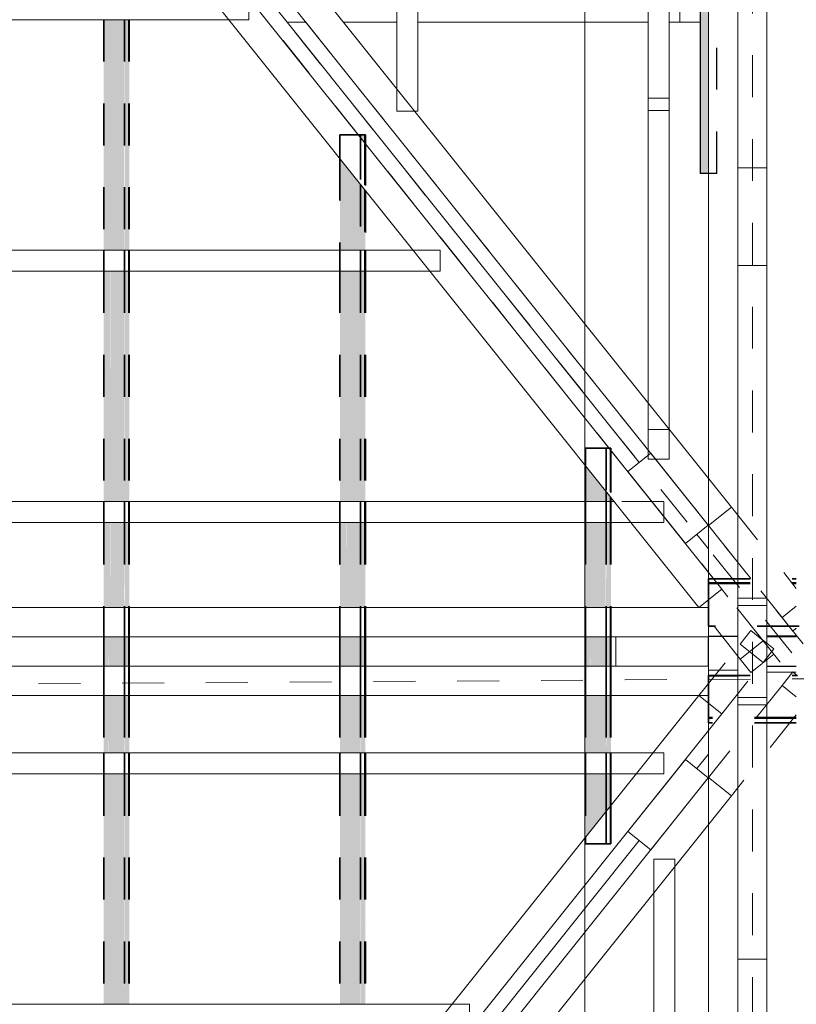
# Model space of a CAD drawing. Header units: metres. Extents: x -16.9 to 14.1, y -10.1 to 10.9.
# Tile 60 of 256: x -10.9 to -9, y -1.1 to 1.3. Entities that reach past the tile are written whole.
import ezdxf

# ---------------------------------------------------------------- set-up
doc = ezdxf.new("R2010")
doc.units = ezdxf.units.M
for name, pattern in [('Ligne de quadrillage', [0.022225, 0.0127, -0.003175, 0.003175, -0.003175]), ('Projeté', [0.003969, 0.002381, -0.001587]), ('Tiret', [0.00635, 0.003175, -0.003175])]:
    doc.linetypes.add(name, pattern=pattern)
for name, color, linetype, lineweight in [('A-FLOR-OVHD', 1, 'Projeté', 18), ('A-ROOF', 132, 'Continuous', 18), ('A-WALL', 113, 'Continuous', 25), ('A-WALL-HDLN', 110, 'Tiret', 25), ('A-WALL-PATT', 111, 'Continuous', 50), ('G-ANNO-SYMB', 111, 'Continuous', 9), ('S-BEAM', 12, 'Continuous', 18), ('S-BEAM-HDLN', 1, 'Tiret', 18), ('S-GRID', 1, 'Continuous', 9)]:
    doc.layers.add(name, color=color, linetype=linetype, lineweight=lineweight)

# ---------------------------------------------------------------- blocks, each defined once
blk = doc.blocks.new('Poutre - Bois de construction de dimensions courantes - 70 220-4728678-PH R_1 PROJET toiture basse')
at = {"layer": 'S-BEAM'}
for p, q in [((-9.1603, -0.339), (-9.1603, -0.119)), ((-9.1603, -0.119), (-9.0903, -0.119)), ((-9.0903, -0.119), (-9.0903, -0.339)), ((-9.0903, -0.339), (-9.1603, -0.339))]:
    blk.add_line(p, q, dxfattribs=at)
blk = doc.blocks.new('Poutre - Bois de construction de dimensions courantes - 70 220-4781432-PH R_1 PROJET toiture basse')
at = {"layer": 'S-BEAM'}
for p, q in [((-9.451, -0.194), (-9.231, -0.194)), ((-9.451, -0.264), (-9.451, -0.194)), ((-9.231, -0.194), (-9.231, -0.264)), ((-9.231, -0.264), (-9.451, -0.264))]:
    blk.add_line(p, q, dxfattribs=at)
blk = doc.blocks.new('Poutre - Bois de construction de dimensions courantes - 70 220-4781788-PH R_1 PROJET toiture basse')
at = {"layer": 'S-BEAM'}
for p, q in [((-9.4226, 0.2004), (-9.3679, 0.2441)), ((-9.3679, 0.2441), (-9.2304, 0.0723)), ((-9.2851, 0.0286), (-9.4226, 0.2004)), ((-9.2304, 0.0723), (-9.2851, 0.0286))]:
    blk.add_line(p, q, dxfattribs=at)
blk = doc.blocks.new('Murs 1 - Murs 1-5028472-PH R_1 PROJET toiture basse')
at = {"layer": 'A-WALL-PATT', "linetype": 'Tiret', "lineweight": 25}
blk.add_hatch(color=256, dxfattribs=at).paths.add_polyline_path([(-9.2303, 0.9121), (-9.2303, 5.0914), (-9.2502, 5.0914), (-9.2502, 0.9121)])
at = {"layer": 'A-WALL'}
for p in [(-9.2502, 5.0917), (-9.2303, 0.9121)]:
    blk.add_line(p, (-9.2502, 0.9121), dxfattribs=at)
at = {"layer": 'A-WALL-HDLN'}
for q in [(-9.2102, 5.0917), (-9.2302, 0.9121)]:
    blk.add_line((-9.2102, 0.9121), q, dxfattribs=at)

msp = doc.modelspace()

# ---------------------------------------------------------------- hatches: boundary and pattern name
at = {"layer": 'S-BEAM'}
h = msp.add_hatch(color=9, dxfattribs=at)
h.paths.add_polyline_path([(-10.6144, -2.2475), (-10.6144, -2.1476), (-10.6243, -2.16), (-10.6243, -2.2475)])
h.paths.add_polyline_path([(-10.6243, -2.0479), (-10.6144, -2.0356), (-10.6144, -1.721), (-10.6243, -1.721), (-10.6243, -1.7568)])
h.paths.add_polyline_path([(-10.6144, -1.671), (-10.6144, -1.121), (-10.6243, -1.121), (-10.6243, -1.671)])
h.paths.add_polyline_path([(-10.6243, -1.071), (-10.6144, -1.071), (-10.6144, -0.521), (-10.6243, -0.521), (-10.6243, -0.8883)])
h.paths.add_polyline_path([(-10.6243, -0.471), (-10.6144, -0.471), (-10.6144, -0.334), (-10.6243, -0.334)])
h.paths.add_polyline_path([(-10.6243, -0.264), (-10.6144, -0.264), (-10.6144, -0.194), (-10.6243, -0.194)])
h.paths.add_polyline_path([(-10.6144, -0.124), (-10.6144, 0.079), (-10.6243, 0.079), (-10.6243, -0.124)])
h.paths.add_polyline_path([(-10.6144, 0.129), (-10.6144, 0.679), (-10.6243, 0.679), (-10.6243, 0.129)])
h.paths.add_polyline_path([(-10.6243, 0.729), (-10.6144, 0.729), (-10.6144, 1.279), (-10.6243, 1.279), (-10.6243, 0.8486)])
h.paths.add_polyline_path([(-10.6243, 1.329), (-10.6144, 1.329), (-10.6144, 1.5776), (-10.6243, 1.59)])
h.paths.add_polyline_path([(-10.6144, 1.6896), (-10.6144, 1.7009), (-10.6234, 1.7009)])
h = msp.add_hatch(color=9, dxfattribs=at)
h.paths.add_polyline_path([(-10.6144, -2.2475), (-10.6129, -2.2475), (-10.6129, -2.1457), (-10.6144, -2.1476), (-10.6144, -2.1911)])
h.paths.add_polyline_path([(-10.6144, -2.0356), (-10.6129, -2.0337), (-10.6129, -1.721), (-10.6144, -1.721), (-10.6144, -1.7568)])
h.paths.add_polyline_path([(-10.6144, -1.671), (-10.6129, -1.671), (-10.6129, -1.121), (-10.6144, -1.121)])
h.paths.add_polyline_path([(-10.6129, -1.071), (-10.6129, -0.521), (-10.6144, -0.521), (-10.6144, -1.071)])
h.paths.add_polyline_path([(-10.6129, -0.471), (-10.6129, -0.334), (-10.6144, -0.334), (-10.6144, -0.471)])
h.paths.add_polyline_path([(-10.6129, -0.264), (-10.6129, -0.194), (-10.6144, -0.194), (-10.6144, -0.264)])
h.paths.add_polyline_path([(-10.6129, -0.124), (-10.6129, 0.079), (-10.6144, 0.079), (-10.6144, -0.124)])
h.paths.add_polyline_path([(-10.6144, 0.129), (-10.6129, 0.129), (-10.6129, 0.679), (-10.6144, 0.679)])
h.paths.add_polyline_path([(-10.6129, 0.729), (-10.6129, 1.279), (-10.6144, 1.279), (-10.6144, 0.729)])
h.paths.add_polyline_path([(-10.6144, 1.329), (-10.6129, 1.329), (-10.6129, 1.5757), (-10.6144, 1.5776)])
h.paths.add_polyline_path([(-10.6129, 1.6878), (-10.6129, 1.7009), (-10.6144, 1.7009), (-10.6144, 1.6896)])
h = msp.add_hatch(color=9, dxfattribs=at)
h.paths.add_polyline_path([(-10.6739, -2.2475), (-10.6632, -2.2475), (-10.6632, -2.2085), (-10.6739, -2.2219)])
h.paths.add_polyline_path([(-10.6739, -2.1098), (-10.6632, -2.0965), (-10.6632, -1.721), (-10.6739, -1.721), (-10.6739, -1.7568)])
h.paths.add_polyline_path([(-10.6739, -1.671), (-10.6632, -1.671), (-10.6632, -1.121), (-10.6739, -1.121)])
h.paths.add_polyline_path([(-10.6632, -1.071), (-10.6632, -0.521), (-10.6739, -0.521), (-10.6739, -1.071)])
h.paths.add_polyline_path([(-10.6739, -0.471), (-10.6632, -0.471), (-10.6632, -0.334), (-10.6739, -0.334)])
h.paths.add_polyline_path([(-10.6739, -0.264), (-10.6632, -0.264), (-10.6632, -0.194), (-10.6739, -0.194)])
h.paths.add_polyline_path([(-10.6632, -0.124), (-10.6632, 0.079), (-10.6739, 0.079), (-10.6739, -0.124)])
h.paths.add_polyline_path([(-10.6632, 0.129), (-10.6632, 0.679), (-10.6739, 0.679), (-10.6739, 0.129)])
h.paths.add_polyline_path([(-10.6632, 0.729), (-10.6632, 1.279), (-10.6739, 1.279), (-10.6739, 0.729)])
h.paths.add_polyline_path([(-10.6739, 1.329), (-10.6632, 1.329), (-10.6632, 1.6385), (-10.6739, 1.6519)])
h = msp.add_hatch(color=9, dxfattribs=at)
h.paths.add_polyline_path([(-10.6575, -2.2475), (-10.6575, -2.2014), (-10.6632, -2.2085), (-10.6632, -2.2475), (-10.6594, -2.2475)])
h.paths.add_polyline_path([(-10.6632, -2.0965), (-10.6575, -2.0894), (-10.6575, -1.721), (-10.6632, -1.721), (-10.6632, -1.7568)])
h.paths.add_polyline_path([(-10.6575, -1.671), (-10.6575, -1.121), (-10.6632, -1.121), (-10.6629, -1.671), (-10.6591, -1.671)])
h.paths.add_polyline_path([(-10.6608, -1.071), (-10.6575, -1.071), (-10.6575, -0.521), (-10.6632, -0.521), (-10.6627, -1.071), (-10.6614, -1.071)])
h.paths.add_polyline_path([(-10.6585, -0.471), (-10.6575, -0.471), (-10.6575, -0.334), (-10.6632, -0.334), (-10.6624, -0.471), (-10.6594, -0.471)])
h.paths.add_polyline_path([(-10.6614, -0.264), (-10.6575, -0.264), (-10.6575, -0.194), (-10.6632, -0.194), (-10.6623, -0.264)])
h.paths.add_polyline_path([(-10.6584, -0.124), (-10.6575, -0.124), (-10.6583, 0.079), (-10.6632, 0.079), (-10.6632, -0.124), (-10.6594, -0.124)])
h.paths.add_polyline_path([(-10.6594, 0.129), (-10.6575, 0.129), (-10.658, 0.679), (-10.6632, 0.679), (-10.6632, 0.129), (-10.6602, 0.129)])
h.paths.add_polyline_path([(-10.6619, 0.729), (-10.6575, 0.729), (-10.6577, 1.279), (-10.6632, 1.279), (-10.6632, 0.729)])
h.paths.add_polyline_path([(-10.6614, 1.329), (-10.6575, 1.329), (-10.6576, 1.6315), (-10.6632, 1.6385), (-10.6632, 1.329), (-10.6616, 1.329)])
h = msp.add_hatch(color=9, dxfattribs=at)
h.paths.add_polyline_path([(-10.6575, -2.2475), (-10.6256, -2.2475), (-10.6256, -2.1615), (-10.6575, -2.2014)])
h.paths.add_polyline_path([(-10.6575, -2.0894), (-10.6256, -2.0495), (-10.6256, -1.721), (-10.6575, -1.721), (-10.6575, -1.7568)])
h.paths.add_polyline_path([(-10.6256, -1.671), (-10.6256, -1.121), (-10.6575, -1.121), (-10.6575, -1.671)])
h.paths.add_polyline_path([(-10.6256, -1.071), (-10.6256, -0.521), (-10.6575, -0.521), (-10.6575, -1.071)])
h.paths.add_polyline_path([(-10.6575, -0.471), (-10.6256, -0.471), (-10.6256, -0.334), (-10.6575, -0.334)])
h.paths.add_polyline_path([(-10.6575, -0.264), (-10.6256, -0.264), (-10.6256, -0.194), (-10.6575, -0.194)])
h.paths.add_polyline_path([(-10.6256, -0.124), (-10.6256, 0.079), (-10.6575, 0.079), (-10.6575, -0.124)])
h.paths.add_polyline_path([(-10.6256, 0.129), (-10.6256, 0.679), (-10.6575, 0.679), (-10.6575, 0.129)])
h.paths.add_polyline_path([(-10.6256, 0.729), (-10.6256, 1.279), (-10.6575, 1.279), (-10.6575, 0.729)])
h.paths.add_polyline_path([(-10.6575, 1.329), (-10.6256, 1.329), (-10.6256, 1.5915), (-10.6575, 1.6314)])
h = msp.add_hatch(color=9, dxfattribs=at)
h.paths.add_polyline_path([(-10.6244, -2.2475), (-10.6243, -2.2475), (-10.6244, -2.1601), (-10.6256, -2.1615), (-10.6256, -2.2475)])
h.paths.add_polyline_path([(-10.6256, -2.0495), (-10.6243, -2.0479), (-10.6244, -1.721), (-10.6256, -1.721), (-10.6256, -1.7568)])
h.paths.add_polyline_path([(-10.6243, -1.671), (-10.6244, -1.121), (-10.6256, -1.121), (-10.6254, -1.671), (-10.6244, -1.671)])
h.paths.add_polyline_path([(-10.6243, -1.071), (-10.6251, -0.521), (-10.6256, -0.521), (-10.6252, -1.071), (-10.6244, -1.071)])
h.paths.add_polyline_path([(-10.6244, -0.471), (-10.6243, -0.471), (-10.625, -0.334), (-10.6256, -0.334), (-10.6251, -0.471)])
h.paths.add_polyline_path([(-10.625, -0.264), (-10.6243, -0.264), (-10.625, -0.194), (-10.6256, -0.194), (-10.6256, -0.264)])
h.paths.add_polyline_path([(-10.6244, -0.124), (-10.6243, -0.124), (-10.6249, 0.079), (-10.6256, 0.079), (-10.625, -0.124), (-10.6244, -0.124)])
h.paths.add_polyline_path([(-10.6249, 0.129), (-10.6243, 0.129), (-10.6247, 0.679), (-10.6256, 0.679), (-10.6256, 0.129)])
h.paths.add_polyline_path([(-10.6244, 0.729), (-10.6243, 0.729), (-10.6246, 1.279), (-10.6256, 1.279), (-10.6247, 0.729)])
h.paths.add_polyline_path([(-10.6243, 1.329), (-10.6243, 1.329), (-10.6245, 1.5901), (-10.6256, 1.5915), (-10.6256, 1.329), (-10.6244, 1.329)])
h = msp.add_hatch(color=9, dxfattribs=at)
h.paths.add_polyline_path([(-10.0938, -1.5096), (-10.0618, -1.5096), (-10.0618, -1.4571), (-10.0938, -1.497)])
h.paths.add_polyline_path([(-10.0938, -1.385), (-10.0618, -1.3451), (-10.0618, -1.121), (-10.0938, -1.121)])
h.paths.add_polyline_path([(-10.0938, -1.071), (-10.0618, -1.071), (-10.0618, -0.521), (-10.0938, -0.521), (-10.0938, -0.8883)])
h.paths.add_polyline_path([(-10.0618, -0.471), (-10.0618, -0.334), (-10.0938, -0.3343), (-10.0938, -0.471)])
h.paths.add_polyline_path([(-10.0618, -0.264), (-10.0618, -0.194), (-10.0938, -0.194), (-10.0938, -0.264)])
h.paths.add_polyline_path([(-10.0938, -0.124), (-10.0618, -0.124), (-10.0618, 0.079), (-10.0938, 0.079), (-10.0938, -0.0199)])
h.paths.add_polyline_path([(-10.0618, 0.129), (-10.0618, 0.679), (-10.0938, 0.679), (-10.0938, 0.129)])
h.paths.add_polyline_path([(-10.0938, 0.729), (-10.0618, 0.729), (-10.0618, 0.8871), (-10.0938, 0.927), (-10.0938, 0.8486)])
h.paths.add_polyline_path([(-10.0618, 0.9991), (-10.0618, 1.0041), (-10.0658, 1.0041)])
h = msp.add_hatch(color=9, dxfattribs=at)
h.paths.add_polyline_path([(-10.0606, -1.5096), (-10.0607, -1.4557), (-10.0618, -1.4571), (-10.0618, -1.5096), (-10.0607, -1.5096)])
h.paths.add_polyline_path([(-10.0618, -1.3451), (-10.0606, -1.3435), (-10.0607, -1.121), (-10.0618, -1.121)])
h.paths.add_polyline_path([(-10.0606, -1.071), (-10.0614, -0.521), (-10.0618, -0.521), (-10.0616, -1.071), (-10.0607, -1.071)])
h.paths.add_polyline_path([(-10.0607, -0.471), (-10.0606, -0.471), (-10.0613, -0.334), (-10.0618, -0.3343), (-10.0614, -0.471), (-10.0607, -0.471)])
h.paths.add_polyline_path([(-10.0607, -0.264), (-10.0606, -0.264), (-10.0612, -0.194), (-10.0618, -0.194), (-10.0613, -0.264), (-10.0607, -0.264)])
h.paths.add_polyline_path([(-10.0618, -0.124), (-10.0606, -0.124), (-10.0611, 0.079), (-10.0618, 0.079), (-10.0618, -0.0199)])
h.paths.add_polyline_path([(-10.0611, 0.129), (-10.0606, 0.129), (-10.0609, 0.679), (-10.0618, 0.679), (-10.0618, 0.129)])
h.paths.add_polyline_path([(-10.0606, 0.729), (-10.0608, 0.8858), (-10.0618, 0.8871), (-10.0618, 0.729), (-10.0606, 0.729)])
h.paths.add_polyline_path([(-10.0606, 0.9976), (-10.0607, 1.0041), (-10.0618, 1.0041), (-10.0618, 0.9991), (-10.0607, 0.9977)])
h = msp.add_hatch(color=9, dxfattribs=at)
h.paths.add_polyline_path([(-10.0507, -1.5096), (-10.0507, -1.4432), (-10.0606, -1.4556), (-10.0606, -1.5096)])
h.paths.add_polyline_path([(-10.0606, -1.3435), (-10.0507, -1.3312), (-10.0507, -1.121), (-10.0606, -1.121)])
h.paths.add_polyline_path([(-10.0606, -1.071), (-10.0507, -1.071), (-10.0507, -0.521), (-10.0606, -0.521), (-10.0606, -0.8883)])
h.paths.add_polyline_path([(-10.0606, -0.471), (-10.0507, -0.471), (-10.0507, -0.334), (-10.0606, -0.3343)])
h.paths.add_polyline_path([(-10.0606, -0.264), (-10.0507, -0.264), (-10.0507, -0.194), (-10.0606, -0.194), (-10.0606, -0.2111)])
h.paths.add_polyline_path([(-10.0606, -0.124), (-10.0507, -0.124), (-10.0507, 0.079), (-10.0606, 0.079), (-10.0606, -0.0785)])
h.paths.add_polyline_path([(-10.0606, 0.129), (-10.0507, 0.129), (-10.0507, 0.679), (-10.0606, 0.679)])
h.paths.add_polyline_path([(-10.0606, 0.729), (-10.0507, 0.729), (-10.0507, 0.8732), (-10.0606, 0.8856), (-10.0606, 0.8486)])
h.paths.add_polyline_path([(-10.0507, 0.9852), (-10.0507, 1.0041), (-10.0606, 1.0041), (-10.0606, 0.9976)])
h = msp.add_hatch(color=9, dxfattribs=at)
h.paths.add_polyline_path([(-10.0507, -1.5096), (-10.0492, -1.5096), (-10.0492, -1.4413), (-10.0507, -1.4432)])
h.paths.add_polyline_path([(-10.0507, -1.3312), (-10.0492, -1.3293), (-10.0492, -1.121), (-10.0507, -1.121)])
h.paths.add_polyline_path([(-10.0507, -1.071), (-10.0492, -1.071), (-10.0492, -0.521), (-10.0507, -0.521), (-10.0507, -0.8883)])
h.paths.add_polyline_path([(-10.0492, -0.471), (-10.0492, -0.334), (-10.0507, -0.3343), (-10.0507, -0.471)])
h.paths.add_polyline_path([(-10.0492, -0.264), (-10.0492, -0.194), (-10.0507, -0.194), (-10.0507, -0.264)])
h.paths.add_polyline_path([(-10.0492, -0.124), (-10.0492, 0.079), (-10.0507, 0.079), (-10.0507, -0.124)])
h.paths.add_polyline_path([(-10.0492, 0.129), (-10.0492, 0.679), (-10.0507, 0.679), (-10.0507, 0.129)])
h.paths.add_polyline_path([(-10.0492, 0.729), (-10.0492, 0.8713), (-10.0507, 0.8732), (-10.0507, 0.729)])
h.paths.add_polyline_path([(-10.0492, 0.9834), (-10.0492, 1.0041), (-10.0507, 1.0041), (-10.0507, 0.9852)])
h = msp.add_hatch(color=9, dxfattribs=at)
h.paths.add_polyline_path([(-10.1038, -1.5096), (-10.0994, -1.5096), (-10.0994, -1.5041)])
h.paths.add_polyline_path([(-10.1101, -1.4054), (-10.0994, -1.3921), (-10.0994, -1.121), (-10.1101, -1.121)])
h.paths.add_polyline_path([(-10.0994, -1.071), (-10.0994, -0.521), (-10.1101, -0.521), (-10.1101, -1.071)])
h.paths.add_polyline_path([(-10.0994, -0.471), (-10.0994, -0.334), (-10.1101, -0.3343), (-10.1101, -0.471)])
h.paths.add_polyline_path([(-10.1101, -0.264), (-10.0994, -0.264), (-10.0994, -0.194), (-10.1101, -0.194), (-10.1101, -0.2468)])
h.paths.add_polyline_path([(-10.0994, -0.124), (-10.0994, 0.079), (-10.1101, 0.079), (-10.1101, -0.124)])
h.paths.add_polyline_path([(-10.0994, 0.129), (-10.0994, 0.679), (-10.1101, 0.679), (-10.1101, 0.129)])
h.paths.add_polyline_path([(-10.0994, 0.729), (-10.0994, 0.9341), (-10.1101, 0.9475), (-10.1101, 0.729)])
h = msp.add_hatch(color=9, dxfattribs=at)
h.paths.add_polyline_path([(-10.0938, -1.5096), (-10.0938, -1.497), (-10.0994, -1.5041), (-10.0994, -1.5096), (-10.0956, -1.5096)])
h.paths.add_polyline_path([(-10.0994, -1.3921), (-10.0938, -1.385), (-10.0938, -1.121), (-10.0994, -1.121)])
h.paths.add_polyline_path([(-10.0977, -1.071), (-10.0938, -1.071), (-10.0938, -0.521), (-10.0994, -0.521), (-10.0991, -1.071)])
h.paths.add_polyline_path([(-10.0994, -0.471), (-10.0938, -0.471), (-10.0938, -0.334), (-10.0994, -0.3343)])
h.paths.add_polyline_path([(-10.0986, -0.264), (-10.0938, -0.264), (-10.0938, -0.194), (-10.0994, -0.194), (-10.0994, -0.264)])
h.paths.add_polyline_path([(-10.0966, -0.124), (-10.0938, -0.124), (-10.0945, 0.079), (-10.0994, 0.079), (-10.0994, -0.124), (-10.0977, -0.124)])
h.paths.add_polyline_path([(-10.0938, 0.129), (-10.094, 0.679), (-10.0994, 0.679), (-10.0994, 0.129), (-10.0944, 0.129)])
h.paths.add_polyline_path([(-10.094, 0.729), (-10.0938, 0.729), (-10.0938, 0.9271), (-10.0994, 0.9341), (-10.0994, 0.729), (-10.0956, 0.729)])
h = msp.add_hatch(color=9, dxfattribs=at)
h.paths.add_polyline_path([(-9.4742, -0.6108), (-9.4643, -0.5984), (-9.4643, -0.521), (-9.4742, -0.521), (-9.4742, -0.5298)])
h.paths.add_polyline_path([(-9.4742, -0.471), (-9.4643, -0.471), (-9.4643, -0.334), (-9.4742, -0.3343), (-9.4742, -0.4541)])
h.paths.add_polyline_path([(-9.4643, -0.264), (-9.4643, -0.194), (-9.4742, -0.194), (-9.4742, -0.264)])
h.paths.add_polyline_path([(-9.4742, -0.124), (-9.4643, -0.124), (-9.4643, 0.079), (-9.4742, 0.079), (-9.4742, -0.0199)])
h.paths.add_polyline_path([(-9.4742, 0.129), (-9.4643, 0.129), (-9.4643, 0.1405), (-9.4742, 0.1529)])
h.paths.add_polyline_path([(-9.4643, 0.2525), (-9.4643, 0.2561), (-9.4672, 0.2561)])
h = msp.add_hatch(color=9, dxfattribs=at)
h.paths.add_polyline_path([(-9.4643, -0.5984), (-9.4628, -0.5966), (-9.4628, -0.521), (-9.4643, -0.521), (-9.4643, -0.5298)])
h.paths.add_polyline_path([(-9.4628, -0.471), (-9.4628, -0.334), (-9.4643, -0.3343), (-9.4643, -0.471)])
h.paths.add_polyline_path([(-9.4628, -0.264), (-9.4628, -0.194), (-9.4643, -0.194), (-9.4643, -0.264)])
h.paths.add_polyline_path([(-9.4628, -0.124), (-9.4628, 0.079), (-9.4643, 0.079), (-9.4643, -0.124)])
h.paths.add_polyline_path([(-9.4643, 0.129), (-9.4628, 0.129), (-9.4628, 0.1386), (-9.4643, 0.1405)])
h.paths.add_polyline_path([(-9.4628, 0.2507), (-9.4628, 0.2561), (-9.4643, 0.2561), (-9.4643, 0.2525)])
h = msp.add_hatch(color=9, dxfattribs=at)
h.paths.add_polyline_path([(-9.5237, -0.6727), (-9.513, -0.6593), (-9.513, -0.521), (-9.5237, -0.521), (-9.5237, -0.5298)])
h.paths.add_polyline_path([(-9.513, -0.471), (-9.513, -0.334), (-9.5237, -0.3343), (-9.5237, -0.471)])
h.paths.add_polyline_path([(-9.513, -0.264), (-9.513, -0.194), (-9.5237, -0.194), (-9.5237, -0.264)])
h.paths.add_polyline_path([(-9.5237, -0.124), (-9.513, -0.124), (-9.513, 0.079), (-9.5237, 0.079), (-9.5237, -0.0199)])
h.paths.add_polyline_path([(-9.513, 0.129), (-9.513, 0.2014), (-9.5237, 0.2148), (-9.5237, 0.129)])
h = msp.add_hatch(color=9, dxfattribs=at)
h.paths.add_polyline_path([(-9.513, -0.6593), (-9.5074, -0.6523), (-9.5074, -0.521), (-9.513, -0.521), (-9.513, -0.5298)])
h.paths.add_polyline_path([(-9.5088, -0.471), (-9.5074, -0.471), (-9.5074, -0.334), (-9.513, -0.3343), (-9.5126, -0.471), (-9.5092, -0.471)])
h.paths.add_polyline_path([(-9.5092, -0.264), (-9.5074, -0.264), (-9.5074, -0.194), (-9.513, -0.194), (-9.5123, -0.264), (-9.5104, -0.264)])
h.paths.add_polyline_path([(-9.5081, -0.124), (-9.5074, -0.124), (-9.5077, 0.079), (-9.513, 0.079), (-9.513, -0.124), (-9.5092, -0.124)])
h.paths.add_polyline_path([(-9.5095, 0.129), (-9.5074, 0.129), (-9.5075, 0.1945), (-9.513, 0.2014), (-9.513, 0.129), (-9.5113, 0.129)])
h = msp.add_hatch(color=9, dxfattribs=at)
h.paths.add_polyline_path([(-9.5074, -0.6523), (-9.4754, -0.6124), (-9.4754, -0.521), (-9.5074, -0.521), (-9.5074, -0.5298)])
h.paths.add_polyline_path([(-9.4754, -0.471), (-9.4754, -0.334), (-9.5074, -0.3343), (-9.5074, -0.471)])
h.paths.add_polyline_path([(-9.4754, -0.264), (-9.4754, -0.194), (-9.5074, -0.194), (-9.5074, -0.264)])
h.paths.add_polyline_path([(-9.5074, -0.124), (-9.4754, -0.124), (-9.4754, 0.079), (-9.5074, 0.079), (-9.5074, -0.0199)])
h.paths.add_polyline_path([(-9.4754, 0.129), (-9.4754, 0.1544), (-9.5074, 0.1943), (-9.5074, 0.129)])
h = msp.add_hatch(color=9, dxfattribs=at)
h.paths.add_polyline_path([(-9.4754, -0.6124), (-9.4742, -0.6108), (-9.4743, -0.521), (-9.4754, -0.521), (-9.4754, -0.5298)])
h.paths.add_polyline_path([(-9.4743, -0.471), (-9.4742, -0.471), (-9.475, -0.334), (-9.4754, -0.3343), (-9.4752, -0.471), (-9.4743, -0.471)])
h.paths.add_polyline_path([(-9.4743, -0.264), (-9.4742, -0.264), (-9.4748, -0.194), (-9.4754, -0.194), (-9.4749, -0.264), (-9.4743, -0.264)])
h.paths.add_polyline_path([(-9.4743, -0.124), (-9.4742, -0.124), (-9.4745, 0.079), (-9.4754, 0.079), (-9.4748, -0.124)])
h.paths.add_polyline_path([(-9.4743, 0.129), (-9.4742, 0.129), (-9.4744, 0.1531), (-9.4754, 0.1544), (-9.4754, 0.129), (-9.4745, 0.129)])

# ---------------------------------------------------------------- linework, layer by layer
at = {"layer": 'A-FLOR-OVHD'}
for p, q in [((-9.004, -0.2106), (-13.5434, 5.4615)), ((-9.0313, -0.2325), (-13.5707, 5.4396)), ((-9.0587, -0.2543), (-13.598, 5.4177))]:
    msp.add_line(p, q, dxfattribs=at)
at = {"layer": 'A-ROOF'}
for p, q in [((-11.1727, 2.4432), (-10.2362, 1.273)), ((-9.2986, 1.5205), (-9.2986, 1.273)), ((-9.3952, 0.2222), (-10.2362, 1.273)), ((-10.1914, 1.273), (-10.2362, 1.273)), ((-10.1017, 1.273), (-9.9738, 1.273)), ((-9.9238, 1.273), (-9.3738, 1.273)), ((-9.3238, 1.273), (-9.2502, 1.273)), ((-9.2578, 0.0505), (-9.2303, 0.0161)), ((-9.2303, -0.4741), (-9.2578, -0.5084)), ((-9.3952, -0.6802), (-10.0492, -1.4974))]:
    msp.add_line(p, q, dxfattribs=at)
at = {"layer": 'G-ANNO-SYMB'}
msp.add_line((-9.5252, 7.6863), (-9.5252, -8.0755), dxfattribs=at)
at = {"layer": 'S-BEAM'}
for p, q in [((-9.9738, 5.089), (-9.9738, 1.1132)), ((-9.9238, 5.0892), (-9.9238, 1.0609)), ((-9.3738, 5.0913), (-9.3738, 1.0632)), ((-9.3238, 5.0915), (-9.3238, 1.0632)), ((-9.1754, 0.1155), (-11.6282, 3.1804)), ((-9.2303, -3.3413), (-9.2303, 3.163)), ((-9.1603, -3.3413), (-9.1603, 3.163)), ((-9.0903, 3.163), (-9.0903, -2.2673)), ((-11.779, 3.1448), (-9.1983, -0.0799)), ((-9.23, 0.0718), (-11.6829, 3.1367)), ((-11.8336, 3.101), (-9.2529, -0.1236)), ((-10.3755, 1.279), (-12.7987, 1.279)), ((-9.9319, 1.0609), (-9.9238, 1.0609)), ((-9.3738, 1.0622), (-9.3738, 1.0632)), ((-9.3238, 1.0622), (-9.3738, 1.0622)), ((-9.3738, 1.0622), (-9.3738, 0.97)), ((-9.3238, 1.0632), (-9.3238, 1.0622)), ((-9.3238, 1.0622), (-9.3238, 0.97)), ((-9.3738, 0.97), (-9.3738, 0.3635)), ((-9.3238, 0.97), (-9.3238, 0.301)), ((-9.9353, 0.729), (-12.795, 0.729)), ((-9.8953, 0.679), (-12.7947, 0.679)), ((-9.3738, 0.2515), (-9.3738, 0.2394)), ((-9.4551, 0.129), (-12.7911, 0.129)), ((-9.23, 0.0718), (-9.1754, 0.1155)), ((-9.4151, 0.079), (-12.7908, 0.079)), ((-9.2529, -0.1236), (-9.1983, -0.0799)), ((-9.0903, -0.1017), (-9.1603, -0.1017)), ((-9.1603, -0.1017), (-9.1603, -0.119)), ((-9.0903, -0.119), (-9.0903, -0.1017)), ((-11.8192, -0.124), (-9.2303, -0.124)), ((-9.2303, -0.194), (-9.2303, -0.124)), ((-9.1603, -0.119), (-9.0903, -0.119)), ((-11.8192, -0.194), (-9.2303, -0.194)), ((-9.2303, -0.264), (-11.8192, -0.264)), ((-9.2303, -0.334), (-9.2303, -0.264)), ((-9.2303, -0.334), (-11.8192, -0.334)), ((-9.2529, -0.3343), (-10.8492, -2.3289)), ((-9.1983, -0.3781), (-9.2529, -0.3343)), ((-9.1603, -0.339), (-9.1603, -0.3562)), ((-9.0903, -0.339), (-9.1603, -0.339)), ((-9.0903, -0.3562), (-9.0903, -0.339)), ((-9.1603, -0.3562), (-9.0903, -0.3562)), ((-9.1983, -0.3781), (-10.7583, -2.3273)), ((-9.3623, -0.471), (-12.7872, -0.471)), ((-9.4023, -0.521), (-12.7869, -0.521)), ((-10.6674, -2.3258), (-9.23, -0.5298)), ((-9.1754, -0.5735), (-9.23, -0.5298)), ((-10.5765, -2.3243), (-9.1754, -0.5735)), ((-9.3102, -0.7419), (-9.3102, -5.5326)), ((-9.3602, -0.8044), (-9.3602, -5.5329)), ((-9.8425, -1.071), (-12.7832, -1.071))]:
    msp.add_line(p, q, dxfattribs=at)
at = {"layer": 'S-BEAM', "color": 1, "linetype": 'Tiret', "lineweight": 35}
for p, q in [((-10.6739, 1.279), (-10.6739, 0.729)), ((-10.6242, 1.279), (-10.6242, 0.729)), ((-10.6144, 1.279), (-10.6144, 0.729)), ((-10.6129, 1.279), (-10.6129, 0.729)), ((-10.0618, 1.0041), (-10.0658, 1.0041)), ((-10.0605, 1.0041), (-10.0618, 1.0041)), ((-10.0605, 1.0041), (-10.0605, 0.9975)), ((-10.0507, 1.0041), (-10.0605, 1.0041)), ((-10.0492, 1.0041), (-10.0507, 1.0041)), ((-10.0507, 1.0041), (-10.0507, 0.9852)), ((-10.0492, 1.0041), (-10.0492, 0.9834)), ((-10.1101, 0.9475), (-10.1101, 0.729)), ((-10.0605, 0.8855), (-10.0605, 0.729)), ((-10.0507, 0.8732), (-10.0507, 0.729)), ((-10.0492, 0.8713), (-10.0492, 0.729)), ((-10.6739, 0.679), (-10.6739, 0.129)), ((-10.6242, 0.679), (-10.6242, 0.129)), ((-10.6144, 0.679), (-10.6144, 0.129)), ((-10.6129, 0.679), (-10.6129, 0.129)), ((-10.1101, 0.679), (-10.1101, 0.129)), ((-10.0605, 0.679), (-10.0605, 0.129)), ((-10.0507, 0.679), (-10.0507, 0.129)), ((-10.0492, 0.679), (-10.0492, 0.129)), ((-9.4643, 0.2561), (-9.4672, 0.2561)), ((-9.4628, 0.2561), (-9.4643, 0.2561)), ((-9.4643, 0.2561), (-9.4643, 0.2525)), ((-9.4628, 0.2561), (-9.4628, 0.2507)), ((-9.5237, 0.2148), (-9.5237, 0.129)), ((-9.4741, 0.1527), (-9.4741, 0.129)), ((-9.4643, 0.1405), (-9.4643, 0.129)), ((-9.4628, 0.1386), (-9.4628, 0.129)), ((-10.6739, 0.079), (-10.6739, -0.124)), ((-10.6242, 0.079), (-10.6242, -0.124)), ((-10.6144, 0.079), (-10.6144, -0.124)), ((-10.6129, 0.079), (-10.6129, -0.124)), ((-10.1101, 0.079), (-10.1101, -0.124)), ((-10.0605, 0.079), (-10.0605, -0.124)), ((-10.0507, 0.079), (-10.0507, -0.124)), ((-10.0492, 0.079), (-10.0492, -0.124)), ((-9.5237, 0.079), (-9.5237, -0.124)), ((-9.4741, 0.079), (-9.4741, -0.124)), ((-9.4643, 0.079), (-9.4643, -0.124)), ((-9.4628, 0.079), (-9.4628, -0.124)), ((-10.6739, -0.194), (-10.6739, -0.264)), ((-10.6242, -0.194), (-10.6242, -0.264)), ((-10.6144, -0.194), (-10.6144, -0.264)), ((-10.6129, -0.194), (-10.6129, -0.264)), ((-10.1101, -0.194), (-10.1101, -0.264)), ((-10.0605, -0.194), (-10.0605, -0.264)), ((-10.0507, -0.194), (-10.0507, -0.264)), ((-10.0492, -0.194), (-10.0492, -0.264)), ((-9.5237, -0.194), (-9.5237, -0.264)), ((-9.4741, -0.194), (-9.4741, -0.264)), ((-9.4643, -0.194), (-9.4643, -0.264)), ((-9.4628, -0.194), (-9.4628, -0.264)), ((-10.6739, -0.334), (-10.6739, -0.471)), ((-10.6242, -0.334), (-10.6242, -0.471)), ((-10.6144, -0.334), (-10.6144, -0.471)), ((-10.6129, -0.334), (-10.6129, -0.471)), ((-10.1101, -0.334), (-10.1101, -0.471)), ((-10.0605, -0.334), (-10.0605, -0.471)), ((-10.0507, -0.334), (-10.0507, -0.471)), ((-10.0492, -0.334), (-10.0492, -0.471)), ((-9.5237, -0.334), (-9.5237, -0.471)), ((-9.4741, -0.334), (-9.4741, -0.471)), ((-9.4643, -0.334), (-9.4643, -0.471)), ((-9.4628, -0.334), (-9.4628, -0.471)), ((-10.6739, -0.521), (-10.6739, -1.071)), ((-10.6242, -0.521), (-10.6242, -1.071)), ((-10.6144, -0.521), (-10.6144, -1.071)), ((-10.6129, -0.521), (-10.6129, -1.071)), ((-10.1101, -0.521), (-10.1101, -1.071)), ((-10.0605, -0.521), (-10.0605, -1.071)), ((-10.0507, -0.521), (-10.0507, -1.071)), ((-10.0492, -0.521), (-10.0492, -1.071)), ((-9.5237, -0.521), (-9.5237, -0.6727)), ((-9.4741, -0.521), (-9.4741, -0.6107)), ((-9.4643, -0.521), (-9.4643, -0.5984)), ((-9.4628, -0.521), (-9.4628, -0.5966))]:
    msp.add_line(p, q, dxfattribs=at)
at = {"layer": 'S-BEAM-HDLN'}
for p, q in [((-10.3278, 1.279), (-10.3278, 1.329)), ((-10.3278, 1.279), (-10.3754, 1.279)), ((-9.9738, 1.1132), (-9.9738, 1.0609)), ((-9.3738, 1.0918), (-9.3238, 1.0918)), ((-9.9738, 1.0609), (-9.932, 1.0609)), ((-9.0903, 0.9258), (-9.1603, 0.9258)), ((-9.8707, 0.729), (-9.9353, 0.729)), ((-9.8707, 0.679), (-9.8707, 0.729)), ((-9.1603, 0.6921), (-9.0903, 0.6921)), ((-9.8707, 0.679), (-9.8953, 0.679)), ((-9.3738, 0.3635), (-9.3738, 0.3006)), ((-9.3738, 0.3006), (-9.3738, 0.2515)), ((-9.3738, 0.3006), (-9.3238, 0.3006)), ((-9.3238, 0.301), (-9.3238, 0.3006)), ((-9.3238, 0.3006), (-9.3238, 0.2301)), ((-9.3738, 0.2393), (-9.3738, 0.2301)), ((-9.3738, 0.2301), (-9.3238, 0.2301)), ((-9.3368, 0.129), (-9.4551, 0.129)), ((-9.3368, 0.129), (-9.3368, 0.079)), ((-9.3367, 0.079), (-9.3367, 0.129)), ((-9.3367, 0.129), (-9.3367, 0.129)), ((-9.1753, 0.1155), (-9.0203, -0.0782)), ((-9.3368, 0.079), (-9.4151, 0.079)), ((-9.3367, 0.079), (-9.3367, 0.079)), ((-9.23, 0.0718), (-9.0542, -0.1479)), ((-9.0996, -0.2031), (-9.1983, -0.0799)), ((-9.1543, -0.2469), (-9.2529, -0.1237)), ((-9.0203, -0.1208), (-9.0542, -0.1479)), ((-9.0541, -0.148), (-9.0284, -0.1801)), ((-9.1285, -0.1789), (-9.1543, -0.2111)), ((-9.1023, -0.1999), (-9.1285, -0.1789)), ((-9.0284, -0.1801), (-9.0203, -0.1736)), ((-9.2529, -0.3343), (-9.1543, -0.2111)), ((-9.1603, -0.1926), (-9.2303, -0.1926)), ((-9.2303, -0.1935), (-9.1603, -0.1935)), ((-9.0996, -0.2031), (-9.1543, -0.2469)), ((-9.1543, -0.2111), (-9.0996, -0.2548)), ((-9.0739, -0.2226), (-9.102, -0.2002)), ((-9.0739, -0.2353), (-9.0996, -0.2032)), ((-9.0203, -0.1918), (-9.0903, -0.1918)), ((-9.0903, -0.1927), (-9.0203, -0.1927)), ((-9.0203, -0.194), (-9.0903, -0.194)), ((-9.0996, -0.2548), (-9.0739, -0.2226)), ((-9.1983, -0.378), (-9.0996, -0.2548)), ((-9.1543, -0.2469), (-9.1285, -0.2791)), ((-9.1285, -0.2791), (-9.1023, -0.258)), ((-9.102, -0.2578), (-9.0739, -0.2353)), ((-9.1603, -0.2737), (-9.2303, -0.2737)), ((-9.0203, -0.264), (-9.0903, -0.264)), ((-9.0203, -0.2645), (-9.0903, -0.2645)), ((-9.0903, -0.2785), (-9.0203, -0.2785)), ((-9.0284, -0.2778), (-9.0541, -0.31)), ((-9.0203, -0.2843), (-9.0284, -0.2778)), ((-9.2303, -0.2877), (-9.1603, -0.2877)), ((-9.0542, -0.31), (-9.23, -0.5297)), ((-9.0542, -0.31), (-9.0203, -0.3371)), ((-9.0203, -0.3798), (-9.1753, -0.5735)), ((-9.3368, -0.471), (-9.3623, -0.471)), ((-9.3368, -0.471), (-9.3368, -0.521)), ((-9.3367, -0.521), (-9.3367, -0.471)), ((-9.3367, -0.471), (-9.3367, -0.471)), ((-9.3368, -0.521), (-9.4023, -0.521)), ((-9.3367, -0.521), (-9.3367, -0.521)), ((-9.3102, -0.7243), (-9.3602, -0.7243)), ((-9.3602, -0.7243), (-9.3602, -0.8044)), ((-9.3102, -0.7243), (-9.3102, -0.7419)), ((-9.0903, -0.9632), (-9.1603, -0.9632)), ((-9.8005, -1.071), (-9.8424, -1.071)), ((-9.8005, -1.121), (-9.8005, -1.071))]:
    msp.add_line(p, q, dxfattribs=at)
at = {"layer": 'S-BEAM-HDLN', "lineweight": 35}
for p, q in [((-10.0994, 1.0041), (-10.1101, 1.0041)), ((-10.1101, 1.0041), (-10.1101, 0.9475)), ((-10.0938, 1.0041), (-10.0994, 1.0041)), ((-10.0659, 1.0041), (-10.0938, 1.0041)), ((-10.0605, 0.9974), (-10.0605, 0.8855)), ((-10.0507, 0.9852), (-10.0507, 0.8733)), ((-10.0492, 0.9833), (-10.0492, 0.8714)), ((-10.6739, 0.729), (-10.6739, 0.6791)), ((-10.6242, 0.729), (-10.6242, 0.6791)), ((-10.6144, 0.729), (-10.6144, 0.6791)), ((-10.6129, 0.729), (-10.6129, 0.6791)), ((-10.1101, 0.729), (-10.1101, 0.6791)), ((-10.0605, 0.729), (-10.0605, 0.6791)), ((-10.0507, 0.729), (-10.0507, 0.6791)), ((-10.0492, 0.729), (-10.0492, 0.6791)), ((-9.513, 0.2561), (-9.5237, 0.2561)), ((-9.5237, 0.2561), (-9.5237, 0.2148)), ((-9.5074, 0.2561), (-9.513, 0.2561)), ((-9.4754, 0.2561), (-9.5074, 0.2561)), ((-9.4741, 0.2561), (-9.4754, 0.2561)), ((-9.4741, 0.2561), (-9.4741, 0.1528)), ((-9.4672, 0.2561), (-9.4741, 0.2561)), ((-9.4643, 0.2525), (-9.4643, 0.1405)), ((-9.4628, 0.2506), (-9.4628, 0.1387)), ((-10.6739, 0.129), (-10.6739, 0.0791)), ((-10.6242, 0.129), (-10.6242, 0.0791)), ((-10.6144, 0.129), (-10.6144, 0.0791)), ((-10.6129, 0.129), (-10.6129, 0.0791)), ((-10.1101, 0.129), (-10.1101, 0.0791)), ((-10.0605, 0.129), (-10.0605, 0.0791)), ((-10.0507, 0.129), (-10.0507, 0.0791)), ((-10.0492, 0.129), (-10.0492, 0.0791)), ((-9.5237, 0.129), (-9.5237, 0.0791)), ((-9.4741, 0.129), (-9.4741, 0.0791)), ((-9.4643, 0.129), (-9.4643, 0.0791)), ((-9.4628, 0.129), (-9.4628, 0.0791)), ((-9.2303, -0.0551), (-9.0203, -0.0551)), ((-9.2303, -0.0558), (-9.2303, -0.0652)), ((-9.2303, -0.0578), (-9.2303, -0.0567)), ((-9.2303, -0.0579), (-9.2303, -0.0927)), ((-9.2303, -0.0652), (-9.2303, -0.0668)), ((-9.2303, -0.0652), (-9.0203, -0.0652)), ((-9.2303, -0.0668), (-9.0203, -0.0668)), ((-9.2303, -0.0955), (-9.2303, -0.126)), ((-10.6739, -0.124), (-10.6739, -0.1939)), ((-10.6242, -0.124), (-10.6242, -0.1939)), ((-10.6144, -0.124), (-10.6144, -0.1939)), ((-10.6129, -0.124), (-10.6129, -0.1939)), ((-10.1101, -0.124), (-10.1101, -0.1939)), ((-10.0605, -0.124), (-10.0605, -0.1939)), ((-10.0507, -0.124), (-10.0507, -0.1939)), ((-10.0492, -0.124), (-10.0492, -0.1939)), ((-9.5237, -0.124), (-9.5237, -0.1939)), ((-9.4741, -0.124), (-9.4741, -0.1939)), ((-9.4643, -0.124), (-9.4643, -0.1939)), ((-9.4628, -0.124), (-9.4628, -0.1939)), ((-9.2303, -0.1276), (-9.2303, -0.1261)), ((-9.2303, -0.1316), (-9.2303, -0.1304)), ((-9.2303, -0.1316), (-9.2303, -0.1664)), ((-9.2303, -0.1563), (-9.2303, -0.1657)), ((-9.2303, -0.1673), (-9.2303, -0.1657)), ((-9.0134, -0.1681), (-9.2303, -0.1681)), ((-10.6739, -0.264), (-10.6739, -0.3339)), ((-10.6242, -0.264), (-10.6242, -0.3339)), ((-10.6144, -0.264), (-10.6144, -0.3339)), ((-10.6129, -0.264), (-10.6129, -0.3339)), ((-10.1101, -0.264), (-10.1101, -0.3339)), ((-10.0605, -0.264), (-10.0605, -0.3339)), ((-10.0507, -0.264), (-10.0507, -0.3339)), ((-10.0492, -0.264), (-10.0492, -0.3339)), ((-9.5237, -0.264), (-9.5237, -0.3339)), ((-9.4741, -0.264), (-9.4741, -0.3339)), ((-9.4643, -0.264), (-9.4643, -0.3339)), ((-9.4628, -0.264), (-9.4628, -0.3339)), ((-9.2303, -0.2864), (-9.0177, -0.2864)), ((-9.2303, -0.288), (-9.2303, -0.3219)), ((-9.2303, -0.2987), (-9.2303, -0.2971)), ((-9.2303, -0.3231), (-9.2303, -0.3219)), ((-9.2303, -0.3274), (-9.2303, -0.3259)), ((-9.2303, -0.3275), (-9.2303, -0.3595)), ((-9.2303, -0.3623), (-9.2303, -0.3962)), ((-9.2303, -0.3867), (-9.2303, -0.3883)), ((-9.0203, -0.3867), (-9.2303, -0.3867)), ((-9.2303, -0.3883), (-9.2303, -0.3981)), ((-9.0203, -0.3883), (-9.2303, -0.3883)), ((-9.2303, -0.3974), (-9.2303, -0.3962)), ((-9.0203, -0.399), (-9.2303, -0.399)), ((-10.6739, -0.471), (-10.6739, -0.5209)), ((-10.6242, -0.471), (-10.6242, -0.5209)), ((-10.6144, -0.471), (-10.6144, -0.5209)), ((-10.6129, -0.471), (-10.6129, -0.5209)), ((-10.1101, -0.471), (-10.1101, -0.5209)), ((-10.0605, -0.471), (-10.0605, -0.5209)), ((-10.0507, -0.471), (-10.0507, -0.5209)), ((-10.0492, -0.471), (-10.0492, -0.5209)), ((-9.5237, -0.471), (-9.5237, -0.5209)), ((-9.4741, -0.471), (-9.4741, -0.5209)), ((-9.4643, -0.471), (-9.4643, -0.5209)), ((-9.4628, -0.471), (-9.4628, -0.5209)), ((-9.4741, -0.6108), (-9.4741, -0.6882)), ((-9.4643, -0.5985), (-9.4643, -0.6882)), ((-9.4628, -0.5966), (-9.4628, -0.6882)), ((-9.5237, -0.6728), (-9.5237, -0.6882)), ((-9.5237, -0.6882), (-9.513, -0.6882)), ((-9.513, -0.6882), (-9.5074, -0.6882)), ((-9.5074, -0.6882), (-9.4754, -0.6882)), ((-9.4754, -0.6882), (-9.4741, -0.6882)), ((-9.4741, -0.6882), (-9.4643, -0.6882)), ((-9.4643, -0.6882), (-9.4628, -0.6882))]:
    msp.add_line(p, q, dxfattribs=at)
for centre, major_axis, ratio, start_param, end_param in [((-9.2303, -0.0591), (0, 0.004), 0.000583, 5.654867, 6.283185), ((-9.2303, -0.0591), (0, 0.004), 0.000583, 0.418879, 0.942478), ((-9.2303, -0.0938), (0, 0.004), 0.000583, 0.942478, 2.513274), ((-9.2303, -0.0938), (0, 0.002), 0.000583, 0.942478, 2.513274), ((-9.2303, -0.1293), (0, 0.004), 0.000583, 4.08407, 5.654867), ((-9.2303, -0.1293), (0, 0.002), 0.000583, 4.08407, 5.131268), ((-9.2303, -0.1641), (0, 0.004), 0.000583, 3.036873, 4.08407), ((-9.2303, -0.2904), (0, 0.004), 0.000903, 6.143559, 7.190757), ((-9.2303, -0.3243), (0, 0.004), 0.000903, 0.907571, 2.478368), ((-9.2303, -0.3243), (0, 0.002), 0.000903, 0.907571, 1.954769), ((-9.2303, -0.3611), (0, 0.004), 0.000903, 4.049164, 5.61996), ((-9.2303, -0.3611), (0, 0.002), 0.000903, 4.049164, 5.61996), ((-9.2303, -0.395), (0, 0.004), 0.000903, 3.525565, 4.049164), ((-9.2303, -0.395), (0, 0.004), 0.000903, 2.478368, 3.141593)]:
    msp.add_ellipse(centre, major_axis=major_axis, ratio=ratio, start_param=start_param, end_param=end_param, dxfattribs=at)
at = {"layer": 'S-GRID', "linetype": 'Ligne de quadrillage'}
for p, q in [((-9.1253, -9.7059), (-9.1253, 8.3345)), ((14.0697, -0.1427), (-16.0633, -0.3403))]:
    msp.add_line(p, q, dxfattribs=at)

# ---------------------------------------------------------------- block references
at = {"layer": 'A-WALL-HDLN'}
msp.add_blockref('Murs 1 - Murs 1-5028472-PH R_1 PROJET toiture basse', (0, 0), dxfattribs=at)
at = {"layer": 'S-BEAM'}
for name in ['Poutre - Bois de construction de dimensions courantes - 70 220-4781788-PH R_1 PROJET toiture basse', 'Poutre - Bois de construction de dimensions courantes - 70 220-4728678-PH R_1 PROJET toiture basse', 'Poutre - Bois de construction de dimensions courantes - 70 220-4781432-PH R_1 PROJET toiture basse']:
    msp.add_blockref(name, (0, 0), dxfattribs=at)
at = {"layer": 'S-BEAM', "rotation": 51.32953520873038}
msp.add_blockref('Poutre - Bois de construction de dimensions courantes - 70 220-4781432-PH R_1 PROJET toiture basse', (-3.6686, 6.8418), dxfattribs=at)

doc.saveas('drawing.dxf')
